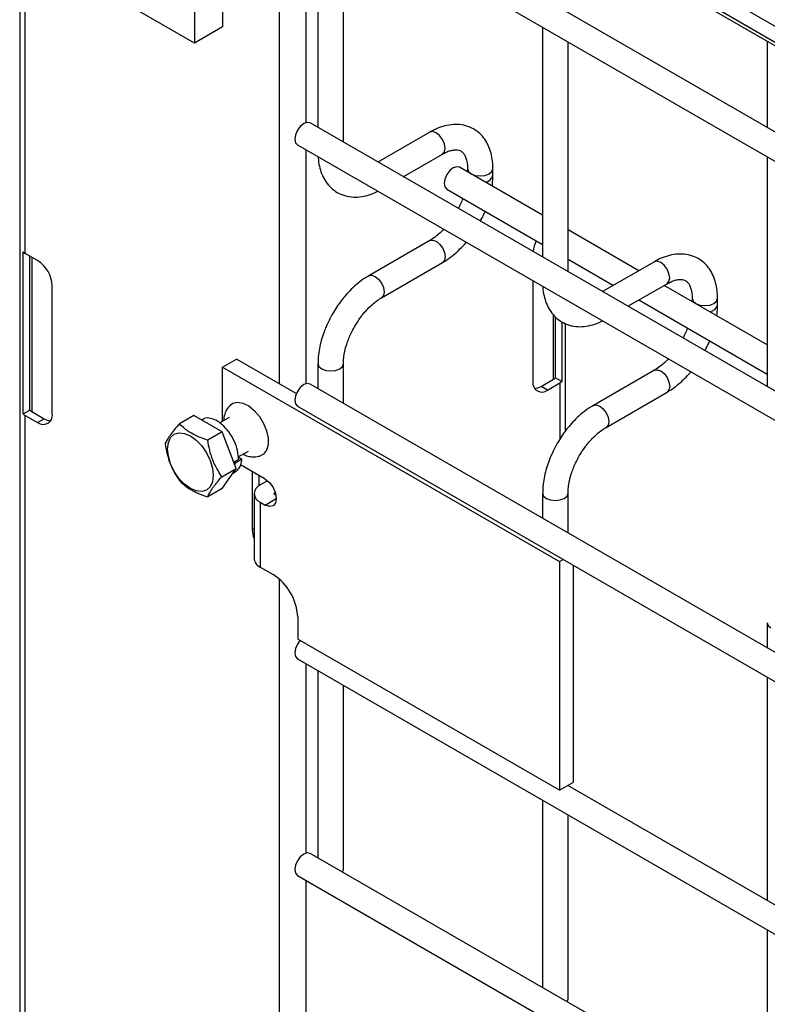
# Model space of a CAD drawing. Header units: inches. Extents: x 0.1 to 10.7, y 0.1 to 8.
# Tile 26 of 42: x 8.145 to 8.341, y 5.658 to 5.916. Entities that reach past the tile are written whole.
import ezdxf

# ---------------------------------------------------------------- set-up
doc = ezdxf.new("R2010")
doc.units = ezdxf.units.IN
doc.header["$MEASUREMENT"] = 0

msp = doc.modelspace()

# ---------------------------------------------------------------- linework, layer by layer
for p, q in [((8.144532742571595, 7.974760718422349), (8.144532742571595, 5.554907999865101)), ((8.145997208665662, 5.85481696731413), (8.145997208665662, 6.8329648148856)), ((8.529636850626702, 5.806467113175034), (8.186029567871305, 6.004827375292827)), ((8.703952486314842, 5.701647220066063), (8.183535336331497, 6.002077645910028)), ((8.185259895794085, 6.000200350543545), (8.703952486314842, 5.700765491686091)), ((8.19033869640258, 5.997268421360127), (8.19033869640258, 5.910024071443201)), ((8.19770439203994, 5.993016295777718), (8.197704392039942, 5.914276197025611)), ((8.212583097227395, 5.984427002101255), (8.212583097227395, 5.82063056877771)), ((8.703952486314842, 5.678125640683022), (8.220701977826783, 5.95710022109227)), ((8.217368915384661, 5.951326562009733), (8.703952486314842, 5.670427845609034)), ((8.21965416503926, 5.889151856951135), (8.21965416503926, 5.950007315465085)), ((8.222773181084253, 5.948206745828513), (8.222773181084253, 5.887859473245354)), ((8.229439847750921, 5.884010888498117), (8.229439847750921, 5.944358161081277)), ((8.19033869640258, 5.910024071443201), (8.153510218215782, 5.93128469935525)), ((8.197704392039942, 5.914276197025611), (8.19033869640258, 5.910024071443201)), ((8.281698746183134, 5.914189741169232), (8.281698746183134, 5.853842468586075)), ((8.2883654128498, 5.849993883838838), (8.2883654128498, 5.910341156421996)), ((8.340624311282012, 5.91051038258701), (8.340624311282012, 5.887870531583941)), ((8.703952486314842, 5.610080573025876), (8.220701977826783, 5.889055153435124)), ((8.252076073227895, 5.886631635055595), (8.23848808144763, 5.878787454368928)), ((8.217368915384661, 5.883281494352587), (8.703952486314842, 5.602382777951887)), ((8.21965416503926, 5.820616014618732), (8.21965416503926, 5.881962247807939)), ((8.245155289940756, 5.874938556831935), (8.255409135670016, 5.880857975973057)), ((8.340624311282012, 5.880172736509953), (8.340624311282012, 5.819825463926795)), ((8.281698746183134, 5.864851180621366), (8.25991694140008, 5.877425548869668)), ((8.261988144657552, 5.877058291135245), (8.261988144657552, 5.876229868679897)), ((8.268654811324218, 5.875323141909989), (8.268654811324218, 5.877058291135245)), ((8.25658387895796, 5.87165188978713), (8.281698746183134, 5.857153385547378)), ((8.306948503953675, 5.850274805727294), (8.2883654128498, 5.861002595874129)), ((8.252076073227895, 5.858154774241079), (8.23607778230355, 5.848919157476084)), ((8.145457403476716, 5.812657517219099), (8.145457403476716, 5.855185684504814)), ((8.149238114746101, 5.852946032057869), (8.145997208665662, 5.85481696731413)), ((8.147214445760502, 5.813671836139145), (8.147214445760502, 5.854114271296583)), ((8.14770605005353, 5.85383047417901), (8.14770605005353, 5.813275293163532)), ((8.23941084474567, 5.843145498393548), (8.255409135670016, 5.852381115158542)), ((8.2883654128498, 5.85330480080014), (8.30028129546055, 5.8464259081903)), ((8.311001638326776, 5.852614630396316), (8.29741364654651, 5.844770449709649)), ((8.279168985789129, 5.847605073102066), (8.279168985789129, 5.821135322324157)), ((8.304080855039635, 5.840921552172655), (8.314334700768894, 5.846840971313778)), ((8.153068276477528, 5.812629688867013), (8.153068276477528, 5.846311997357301)), ((8.340624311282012, 5.830834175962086), (8.3136157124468, 5.8464259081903)), ((8.306948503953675, 5.842577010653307), (8.340624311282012, 5.823136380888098)), ((8.32091370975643, 5.843041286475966), (8.32091370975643, 5.842212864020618)), ((8.327580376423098, 5.841306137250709), (8.327580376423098, 5.843041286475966)), ((8.284531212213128, 5.821780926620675), (8.284531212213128, 5.838681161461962)), ((8.285022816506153, 5.838157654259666), (8.285022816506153, 5.822177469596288)), ((8.286779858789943, 5.836841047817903), (8.286779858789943, 5.821163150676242)), ((8.287704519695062, 5.808232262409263), (8.287704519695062, 5.836378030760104)), ((8.197733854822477, 5.824950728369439), (8.201416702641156, 5.827076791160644)), ((8.217083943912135, 5.818032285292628), (8.201416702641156, 5.827076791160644)), ((8.222773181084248, 5.825875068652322), (8.222773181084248, 5.819323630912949)), ((8.229439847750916, 5.815475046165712), (8.229439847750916, 5.825875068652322)), ((8.197733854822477, 5.810768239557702), (8.197733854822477, 5.824950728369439)), ((8.197733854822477, 5.824950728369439), (8.286122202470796, 5.773925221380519)), ((8.311001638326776, 5.8241377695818), (8.295003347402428, 5.814902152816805)), ((8.281290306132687, 5.819909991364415), (8.284531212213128, 5.821780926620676)), ((8.282999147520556, 5.818923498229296), (8.286240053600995, 5.820794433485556)), ((8.286779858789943, 5.821163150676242), (8.285022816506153, 5.822177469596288)), ((8.286240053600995, 5.820794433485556), (8.286240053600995, 5.806098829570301)), ((8.703952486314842, 5.541544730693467), (8.220701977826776, 5.820519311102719)), ((8.282999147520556, 5.818923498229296), (8.281290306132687, 5.819909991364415)), ((8.298336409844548, 5.809128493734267), (8.314334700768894, 5.818364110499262)), ((8.145457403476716, 5.812657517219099), (8.147214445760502, 5.813671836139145)), ((8.14770605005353, 5.813275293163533), (8.150946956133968, 5.811404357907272)), ((8.217368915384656, 5.814745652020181), (8.703952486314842, 5.53384693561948)), ((8.145997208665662, 5.552866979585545), (8.145997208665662, 5.812288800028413)), ((8.145997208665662, 5.812288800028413), (8.149238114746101, 5.810417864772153)), ((8.149238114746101, 5.810417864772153), (8.150946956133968, 5.811404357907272)), ((8.190182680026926, 5.812258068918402), (8.186421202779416, 5.810086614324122)), ((8.197624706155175, 5.807961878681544), (8.190182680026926, 5.812258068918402)), ((8.192466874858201, 5.811219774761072), (8.192224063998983, 5.811079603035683)), ((8.199472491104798, 5.811771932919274), (8.196984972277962, 5.810335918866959)), ((8.197624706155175, 5.807961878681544), (8.193863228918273, 5.805790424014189)), ((8.201345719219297, 5.798371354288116), (8.197624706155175, 5.807961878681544)), ((8.201871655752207, 5.801377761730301), (8.204572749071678, 5.802937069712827)), ((8.2019427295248, 5.800675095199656), (8.200724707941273, 5.799971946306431)), ((8.200734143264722, 5.799947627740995), (8.201038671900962, 5.799749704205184)), ((8.202806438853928, 5.800770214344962), (8.201038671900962, 5.799749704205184)), ((8.201861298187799, 5.801384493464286), (8.202806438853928, 5.800770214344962)), ((8.197584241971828, 5.796199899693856), (8.201345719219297, 5.798371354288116)), ((8.197624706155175, 5.793077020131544), (8.201345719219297, 5.798371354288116)), ((8.200412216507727, 5.797043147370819), (8.201033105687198, 5.797401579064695)), ((8.201038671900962, 5.799749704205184), (8.200948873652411, 5.799394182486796)), ((8.208900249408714, 5.795539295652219), (8.202416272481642, 5.799282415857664)), ((8.20551202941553, 5.797495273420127), (8.20551202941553, 5.782354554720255)), ((8.207220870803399, 5.796508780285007), (8.207220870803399, 5.793758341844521)), ((8.209430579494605, 5.79506195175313), (8.207633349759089, 5.794024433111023)), ((8.209430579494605, 5.79506195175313), (8.209823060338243, 5.794835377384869)), ((8.197624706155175, 5.793077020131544), (8.19386322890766, 5.790905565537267)), ((8.20599802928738, 5.791745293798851), (8.20599802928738, 5.774734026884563)), ((8.208900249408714, 5.788734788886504), (8.211846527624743, 5.790435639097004)), ((8.211316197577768, 5.791898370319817), (8.211567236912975, 5.792043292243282)), ((8.211316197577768, 5.791898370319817), (8.211316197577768, 5.791592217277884)), ((8.211753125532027, 5.791339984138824), (8.211316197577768, 5.791592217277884)), ((8.281698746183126, 5.791858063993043), (8.281698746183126, 5.78530662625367)), ((8.288365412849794, 5.781458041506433), (8.288365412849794, 5.791858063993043)), ((8.207633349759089, 5.789466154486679), (8.207633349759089, 5.772454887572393)), ((8.207633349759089, 5.789466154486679), (8.208900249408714, 5.788734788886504)), ((8.20551202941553, 5.782354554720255), (8.20599802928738, 5.782635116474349)), ((8.286122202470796, 5.773925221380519), (8.287100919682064, 5.774490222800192)), ((8.207633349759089, 5.772454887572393), (8.211021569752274, 5.770498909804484)), ((8.286122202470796, 5.773925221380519), (8.286122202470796, 5.713875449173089)), ((8.289805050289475, 5.716001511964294), (8.289805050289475, 5.772929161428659)), ((8.212583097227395, 5.769374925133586), (8.212583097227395, 5.514427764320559)), ((8.217444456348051, 5.759374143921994), (8.217444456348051, 5.753522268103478)), ((8.340624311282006, 5.757841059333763), (8.340624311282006, 5.75128962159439)), ((8.286122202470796, 5.713875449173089), (8.217444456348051, 5.753522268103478)), ((8.217368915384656, 5.748401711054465), (8.703952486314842, 5.467502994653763)), ((8.21965416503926, 5.69739575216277), (8.21965416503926, 5.747082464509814)), ((8.222773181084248, 5.745281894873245), (8.222773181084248, 5.696103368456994)), ((8.340624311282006, 5.743591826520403), (8.340624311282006, 5.684945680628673)), ((8.229439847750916, 5.693051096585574), (8.229439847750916, 5.741433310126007)), ((8.286122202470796, 5.713875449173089), (8.289805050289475, 5.716001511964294)), ((8.703952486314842, 5.47520078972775), (8.28831662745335, 5.715142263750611)), ((8.288365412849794, 5.715114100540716), (8.288365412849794, 5.715170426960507)), ((8.281698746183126, 5.711264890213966), (8.281698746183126, 5.662086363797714)), ((8.288365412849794, 5.659034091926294), (8.288365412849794, 5.707416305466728)), ((8.703952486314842, 5.418324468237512), (8.220701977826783, 5.69729904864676)), ((8.217368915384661, 5.691525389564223), (8.703952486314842, 5.410626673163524)), ((8.229228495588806, 5.692376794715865), (8.229439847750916, 5.693051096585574)), ((8.21965416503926, 5.514427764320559), (8.21965416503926, 5.690206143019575)), ((8.340624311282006, 5.677247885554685), (8.340624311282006, 5.628069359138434)), ((8.288154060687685, 5.658359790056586), (8.288365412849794, 5.659034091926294))]:
    msp.add_line(p, q)
at = {"flags": 128}
for points in [[(8.220701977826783, 5.889055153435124), (8.219937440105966, 5.889203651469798), (8.219035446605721, 5.888890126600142), (8.218133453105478, 5.888162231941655), (8.217368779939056, 5.887130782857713), (8.216857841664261, 5.885952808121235), (8.216678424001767, 5.884807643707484), (8.216857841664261, 5.883869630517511), (8.217368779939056, 5.883281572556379), (8.217368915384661, 5.883281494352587)], [(8.255409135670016, 5.880857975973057), (8.255409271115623, 5.88085805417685), (8.255920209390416, 5.881446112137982), (8.256099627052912, 5.882384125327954), (8.255920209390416, 5.883529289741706), (8.255409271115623, 5.884707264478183), (8.2546445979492, 5.885738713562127), (8.253742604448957, 5.886466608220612), (8.252840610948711, 5.886780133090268), (8.252076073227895, 5.886631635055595)], [(8.25991694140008, 5.877425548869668), (8.259152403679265, 5.877574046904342), (8.25825041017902, 5.877260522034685), (8.257348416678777, 5.876532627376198), (8.256583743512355, 5.875501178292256), (8.25607280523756, 5.874323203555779), (8.255893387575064, 5.873178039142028), (8.25607280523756, 5.872240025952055), (8.256583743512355, 5.871651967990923), (8.25658387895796, 5.87165188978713)], [(8.261988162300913, 5.877052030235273), (8.262241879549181, 5.876321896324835), (8.26296445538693, 5.875697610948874), (8.264045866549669, 5.875280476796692), (8.265321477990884, 5.875133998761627), (8.266597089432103, 5.875280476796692), (8.267678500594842, 5.875697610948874), (8.26840107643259, 5.876321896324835), (8.26865475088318, 5.877046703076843)], [(8.252076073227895, 5.858154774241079), (8.252840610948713, 5.858303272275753), (8.253742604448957, 5.857989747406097), (8.2546445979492, 5.85726185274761), (8.255409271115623, 5.856230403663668), (8.255920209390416, 5.85505242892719), (8.256099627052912, 5.853907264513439), (8.255920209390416, 5.852969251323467), (8.255409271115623, 5.852381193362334), (8.255409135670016, 5.852381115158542)], [(8.314334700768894, 5.846840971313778), (8.3143348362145, 5.846841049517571), (8.314845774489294, 5.847429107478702), (8.315025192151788, 5.848367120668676), (8.314845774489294, 5.849512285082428), (8.3143348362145, 5.850690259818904), (8.313570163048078, 5.851721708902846), (8.312668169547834, 5.852449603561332), (8.311766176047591, 5.85276312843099), (8.311001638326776, 5.852614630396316)], [(8.236062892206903, 5.848910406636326), (8.236077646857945, 5.848919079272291), (8.236842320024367, 5.849067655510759), (8.23774431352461, 5.848754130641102), (8.238646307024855, 5.848026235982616), (8.239410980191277, 5.846994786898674), (8.23992191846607, 5.845816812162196), (8.240101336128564, 5.844671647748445)], [(8.240101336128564, 5.844671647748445), (8.23992191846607, 5.843733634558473), (8.239410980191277, 5.84314557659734), (8.239401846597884, 5.843140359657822)], [(8.320913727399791, 5.843035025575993), (8.32116744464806, 5.842304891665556), (8.32189002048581, 5.841680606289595), (8.322971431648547, 5.841263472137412), (8.324247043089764, 5.841116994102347), (8.325522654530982, 5.841263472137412), (8.32660406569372, 5.841680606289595), (8.327326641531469, 5.842304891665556), (8.32758031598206, 5.843029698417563)], [(8.222773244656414, 5.825886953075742), (8.222773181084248, 5.825875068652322), (8.223026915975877, 5.825138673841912), (8.223749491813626, 5.824514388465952)], [(8.223749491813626, 5.824514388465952), (8.224830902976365, 5.824097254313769), (8.226106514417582, 5.823950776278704), (8.227382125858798, 5.824097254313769), (8.228463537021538, 5.824514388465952), (8.229186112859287, 5.825138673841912), (8.229439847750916, 5.825875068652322), (8.22943980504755, 5.825884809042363)], [(8.311001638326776, 5.8241377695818), (8.311766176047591, 5.824286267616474), (8.312668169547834, 5.823972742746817), (8.313570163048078, 5.823244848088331), (8.3143348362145, 5.822213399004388), (8.314845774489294, 5.821035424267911), (8.315025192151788, 5.81989025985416), (8.314845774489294, 5.818952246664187), (8.3143348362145, 5.818364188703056), (8.314334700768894, 5.818364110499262)], [(8.220701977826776, 5.820519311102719), (8.21993744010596, 5.820667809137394), (8.219035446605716, 5.820354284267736), (8.218133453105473, 5.81962638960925), (8.217368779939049, 5.818594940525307), (8.216857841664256, 5.817416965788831), (8.216678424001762, 5.816271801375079), (8.216857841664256, 5.815333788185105), (8.217368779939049, 5.814745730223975), (8.217368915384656, 5.814745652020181)], [(8.199769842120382, 5.81497357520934), (8.200445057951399, 5.815459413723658), (8.201674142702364, 5.815751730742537), (8.203091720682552, 5.815515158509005), (8.204592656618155, 5.814767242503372), (8.20606563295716, 5.813563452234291), (8.20740140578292, 5.811993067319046), (8.208500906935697, 5.810172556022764), (8.20928259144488, 5.80823693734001), (8.209688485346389, 5.806329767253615), (8.209688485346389, 5.804592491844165), (8.20928259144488, 5.803153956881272), (8.208500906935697, 5.802120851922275), (8.2075018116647, 5.801595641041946)], [(8.29498845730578, 5.814893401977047), (8.295003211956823, 5.814902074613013), (8.295767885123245, 5.815050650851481), (8.29666987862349, 5.814737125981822), (8.297571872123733, 5.814009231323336), (8.298336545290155, 5.812977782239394), (8.29884748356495, 5.811799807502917), (8.299026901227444, 5.810654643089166)], [(8.299026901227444, 5.810654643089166), (8.29884748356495, 5.809716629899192), (8.298336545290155, 5.80912857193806), (8.298327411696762, 5.809123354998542)], [(8.183317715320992, 5.803461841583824), (8.183521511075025, 5.805131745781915), (8.184119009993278, 5.806452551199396), (8.185069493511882, 5.807334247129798), (8.186308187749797, 5.807716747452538), (8.187750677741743, 5.807573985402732), (8.1892986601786, 5.806915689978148), (8.190846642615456, 5.805786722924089), (8.192289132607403, 5.804264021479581), (8.193527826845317, 5.802451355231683), (8.194478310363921, 5.800472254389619), (8.195075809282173, 5.798461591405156), (8.195279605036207, 5.796556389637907), (8.195075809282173, 5.794886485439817), (8.194478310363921, 5.793565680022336), (8.193527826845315, 5.792683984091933), (8.192289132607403, 5.792301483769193), (8.190846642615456, 5.792444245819), (8.1892986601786, 5.793102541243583), (8.187750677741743, 5.794231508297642), (8.186308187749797, 5.795754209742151), (8.18506949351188, 5.797566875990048), (8.184119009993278, 5.799545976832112), (8.183521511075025, 5.801556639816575), (8.183317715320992, 5.803461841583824)], [(8.208900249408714, 5.795539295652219), (8.21002774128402, 5.79462942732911), (8.210983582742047, 5.793340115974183), (8.21162225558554, 5.791867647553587), (8.211846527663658, 5.790436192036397), (8.21162225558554, 5.789263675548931), (8.210983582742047, 5.788528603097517), (8.21002774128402, 5.788342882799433), (8.208900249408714, 5.788734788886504)], [(8.281698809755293, 5.791869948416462), (8.281698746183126, 5.791858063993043), (8.281952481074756, 5.791121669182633), (8.282675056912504, 5.790497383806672)], [(8.282675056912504, 5.790497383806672), (8.283756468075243, 5.79008024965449), (8.28503207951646, 5.789933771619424), (8.286307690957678, 5.79008024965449), (8.287389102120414, 5.790497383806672), (8.288111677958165, 5.791121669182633), (8.288365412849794, 5.791858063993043), (8.288365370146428, 5.791867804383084)], [(8.34062437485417, 5.757852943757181), (8.340624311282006, 5.757841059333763), (8.340878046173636, 5.757104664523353), (8.341600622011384, 5.756480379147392)], [(8.218038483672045, 5.753179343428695), (8.217368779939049, 5.752250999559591), (8.216857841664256, 5.751073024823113), (8.216678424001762, 5.749927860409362), (8.216857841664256, 5.74898984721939), (8.217368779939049, 5.748401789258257), (8.217368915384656, 5.748401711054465)], [(8.220701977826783, 5.69729904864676), (8.219937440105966, 5.697447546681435), (8.219035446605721, 5.697134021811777), (8.218133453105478, 5.696406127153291), (8.217368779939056, 5.695374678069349), (8.216857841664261, 5.694196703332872), (8.216678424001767, 5.693051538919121), (8.216857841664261, 5.692113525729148), (8.217368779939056, 5.691525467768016), (8.217368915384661, 5.691525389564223)]]:
    msp.add_lwpolyline(points, dxfattribs=at)
for centre, radius, start, end in [((8.266443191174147, 5.875812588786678), 0.002267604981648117, 274.6289624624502, 347.2349655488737), ((8.287061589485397, 5.854478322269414), 0.00791354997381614, 152.6424493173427, 174.1069761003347), ((8.148052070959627, 5.85840480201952), 0.004134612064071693, 231.1305516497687, 240.1989179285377), ((8.144752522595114, 5.845933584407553), 0.008324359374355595, 2.605478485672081, 57.39452165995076), ((8.32536875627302, 5.841795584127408), 0.002267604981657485, 274.628962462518, 347.2349655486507), ((8.281503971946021, 5.820756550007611), 0.002365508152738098, 170.7859630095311, 309.2032852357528), ((8.28362083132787, 5.82341254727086), 0.001868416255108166, 299.1598184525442, 318.6215883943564), ((8.284185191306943, 5.824382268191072), 0.004134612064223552, 299.8010820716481, 308.8694483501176), ((8.279485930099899, 5.822760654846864), 0.003373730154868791, 271.5109125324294, 302.3324622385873), ((8.148616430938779, 5.814906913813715), 0.00186841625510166, 221.3784116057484, 240.8401815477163), ((8.148052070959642, 5.81587663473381), 0.00413461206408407, 231.130551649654, 240.1989179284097), ((8.150733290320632, 5.812250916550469), 0.00236550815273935, 230.7967147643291, 9.214036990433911), ((8.152751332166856, 5.814255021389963), 0.003373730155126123, 237.6675377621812, 268.4890874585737), ((8.208498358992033, 5.791745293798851), 0.002437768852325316, 110.7834207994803, 249.2165792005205), ((8.211374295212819, 5.791745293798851), 0.0001637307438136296, 110.7834208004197, 249.2165791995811), ((8.212611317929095, 5.782503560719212), 0.007100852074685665, 181.2023967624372, 201.3557502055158), ((8.20879224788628, 5.775012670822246), 0.002808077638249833, 185.69479925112, 245.6253417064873), ((8.203499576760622, 5.758739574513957), 0.01395931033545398, 2.605478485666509, 57.39452165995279)]:
    msp.add_arc(centre, radius, start, end)
for points, knots in [([(8.26862763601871, 5.877047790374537), (8.268627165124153, 5.87754032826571), (8.26862599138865, 5.878768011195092), (8.268324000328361, 5.880619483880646), (8.26773577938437, 5.882584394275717), (8.266829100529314, 5.884383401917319), (8.26559801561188, 5.885968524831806), (8.264023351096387, 5.887275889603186), (8.262092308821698, 5.888227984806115), (8.259943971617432, 5.888688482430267), (8.257701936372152, 5.88866091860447), (8.255492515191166, 5.888187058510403), (8.253601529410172, 5.887489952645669), (8.252483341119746, 5.886827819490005), (8.252081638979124, 5.886589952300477)], [0, 0, 0, 0, 0.05556675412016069, 0.1385037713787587, 0.2224246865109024, 0.3069596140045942, 0.3921986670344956, 0.479244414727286, 0.5704973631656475, 0.6694987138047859, 0.7607129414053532, 0.8540395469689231, 0.947564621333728, 1, 1, 1, 1]), ([(8.22282293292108, 5.880132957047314), (8.22282436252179, 5.880021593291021), (8.222835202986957, 5.879177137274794), (8.223107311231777, 5.877691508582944), (8.223679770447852, 5.875715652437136), (8.22458517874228, 5.873911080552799), (8.225810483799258, 5.872317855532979), (8.227380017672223, 5.871001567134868), (8.229305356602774, 5.870038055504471), (8.231450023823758, 5.86956503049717), (8.233692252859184, 5.869574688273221), (8.235903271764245, 5.870048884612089), (8.237498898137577, 5.870589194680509), (8.238326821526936, 5.871059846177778), (8.238434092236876, 5.871120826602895)], [0, 0, 0, 0, 0.01372299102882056, 0.1040595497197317, 0.1954722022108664, 0.2875577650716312, 0.380399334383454, 0.4751661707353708, 0.5744314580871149, 0.6820269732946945, 0.7813073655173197, 0.8829200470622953, 0.9848304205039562, 1, 1, 1, 1]), ([(8.255405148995, 5.880845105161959), (8.255760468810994, 5.881040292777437), (8.256526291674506, 5.881460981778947), (8.257595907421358, 5.881824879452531), (8.25858464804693, 5.882006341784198), (8.259413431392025, 5.881985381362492), (8.260107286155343, 5.881790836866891), (8.260646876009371, 5.881441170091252), (8.261173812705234, 5.880796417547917), (8.261608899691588, 5.87989001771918), (8.261889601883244, 5.878657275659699), (8.262019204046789, 5.877681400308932), (8.261984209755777, 5.877087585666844), (8.261982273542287, 5.877054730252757)], [0, 0, 0, 0, 0.07642751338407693, 0.1647246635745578, 0.2545582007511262, 0.3485318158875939, 0.4536210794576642, 0.5897326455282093, 0.6957056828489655, 0.7966578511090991, 0.8959306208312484, 0.9942419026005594, 1, 1, 1, 1]), ([(8.268453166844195, 5.872497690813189), (8.268545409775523, 5.873218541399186), (8.268668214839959, 5.874178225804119), (8.268635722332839, 5.875086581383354), (8.26862763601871, 5.87531264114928)], [0, 0, 0, 0, 0.7511329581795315, 0.9999999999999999, 0.9999999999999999, 0.9999999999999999, 0.9999999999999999]), ([(8.260763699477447, 5.869238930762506), (8.260720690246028, 5.869116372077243), (8.26051207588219, 5.868521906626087), (8.260129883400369, 5.867631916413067), (8.259732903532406, 5.866890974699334), (8.259582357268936, 5.866609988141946)], [0, 0, 0, 0, 0.1388368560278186, 0.6734219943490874, 1, 1, 1, 1]), ([(8.265347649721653, 5.863281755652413), (8.265673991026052, 5.863882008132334), (8.266135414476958, 5.864730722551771), (8.266496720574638, 5.865610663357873), (8.266602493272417, 5.865868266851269)], [0, 0, 0, 0, 0.7072490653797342, 1, 1, 1, 1]), ([(8.255738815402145, 5.861131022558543), (8.255402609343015, 5.860786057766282), (8.254662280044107, 5.860026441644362), (8.253480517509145, 5.859070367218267), (8.252580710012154, 5.858423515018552), (8.252130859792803, 5.858193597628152), (8.25207875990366, 5.858166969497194)], [0, 0, 0, 0, 0.2789557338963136, 0.6142634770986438, 0.9553255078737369, 1, 1, 1, 1]), ([(8.25540337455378, 5.852422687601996), (8.255706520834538, 5.852587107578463), (8.25668977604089, 5.853120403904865), (8.258243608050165, 5.854311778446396), (8.259981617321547, 5.85589018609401), (8.261093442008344, 5.85704736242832), (8.261601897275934, 5.857679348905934), (8.261638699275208, 5.857725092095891)], [0, 0, 0, 0, 0.1354788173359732, 0.4394256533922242, 0.7219268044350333, 0.9798730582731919, 1, 1, 1, 1]), ([(8.327553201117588, 5.843030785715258), (8.327552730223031, 5.843523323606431), (8.327551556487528, 5.844751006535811), (8.32724956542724, 5.846602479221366), (8.32666134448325, 5.848567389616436), (8.32575466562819, 5.85036639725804), (8.32452358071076, 5.851951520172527), (8.322948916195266, 5.853258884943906), (8.321017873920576, 5.854210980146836), (8.31886953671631, 5.854671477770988), (8.31662750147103, 5.854643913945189), (8.314418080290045, 5.854170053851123), (8.312527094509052, 5.85347294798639), (8.311408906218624, 5.852810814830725), (8.311007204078, 5.852572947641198)], [0, 0, 0, 0, 0.05556675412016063, 0.1385037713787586, 0.2224246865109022, 0.3069596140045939, 0.3921986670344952, 0.4792444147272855, 0.570497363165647, 0.6694987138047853, 0.7607129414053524, 0.8540395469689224, 0.9475646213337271, 1, 1, 1, 1]), ([(8.236083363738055, 5.848878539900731), (8.235805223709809, 5.848729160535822), (8.23484337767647, 5.848212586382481), (8.233306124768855, 5.84703689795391), (8.231540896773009, 5.845463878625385), (8.230082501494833, 5.843898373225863), (8.22882221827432, 5.842344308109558), (8.227687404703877, 5.840769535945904), (8.226984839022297, 5.839603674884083), (8.226627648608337, 5.839010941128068)], [0, 0, 0, 0, 0.07605989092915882, 0.2630254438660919, 0.4373557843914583, 0.5977889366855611, 0.7196049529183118, 0.8574447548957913, 1, 1, 1, 1]), ([(8.31433071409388, 5.846828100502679), (8.314686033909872, 5.847023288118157), (8.315451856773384, 5.847443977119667), (8.316521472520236, 5.847807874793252), (8.31751021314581, 5.847989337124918), (8.318338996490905, 5.847968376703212), (8.31903285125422, 5.847773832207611), (8.31957244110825, 5.847424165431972), (8.320099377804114, 5.846779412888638), (8.320534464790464, 5.845873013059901), (8.320815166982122, 5.84464027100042), (8.320944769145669, 5.843664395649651), (8.320909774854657, 5.843070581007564), (8.320907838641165, 5.843037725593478)], [0, 0, 0, 0, 0.07642751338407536, 0.1647246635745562, 0.2545582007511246, 0.3485318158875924, 0.4536210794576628, 0.5897326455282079, 0.6957056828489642, 0.7966578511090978, 0.8959306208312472, 0.9942419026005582, 1, 1, 1, 1]), ([(8.281748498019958, 5.846115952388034), (8.28174992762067, 5.846004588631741), (8.281760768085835, 5.845160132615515), (8.282032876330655, 5.843674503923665), (8.28260533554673, 5.841698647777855), (8.283510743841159, 5.839894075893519), (8.284736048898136, 5.8383008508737), (8.286305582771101, 5.836984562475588), (8.288230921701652, 5.836021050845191), (8.290375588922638, 5.835548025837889), (8.292617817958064, 5.835557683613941), (8.294828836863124, 5.836031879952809), (8.296424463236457, 5.83657219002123), (8.297252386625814, 5.837042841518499), (8.297359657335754, 5.837103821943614)], [0, 0, 0, 0, 0.01372299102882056, 0.1040595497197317, 0.1954722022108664, 0.2875577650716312, 0.380399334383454, 0.4751661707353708, 0.5744314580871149, 0.6820269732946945, 0.7813073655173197, 0.8829200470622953, 0.9848304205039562, 1, 1, 1, 1]), ([(8.232401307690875, 5.835677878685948), (8.232863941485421, 5.836428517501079), (8.233514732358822, 5.837484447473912), (8.23460324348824, 5.83890294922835), (8.235566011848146, 5.840023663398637), (8.236748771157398, 5.841200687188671), (8.237982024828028, 5.842215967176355), (8.238892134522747, 5.842867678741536), (8.239350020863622, 5.843102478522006), (8.239408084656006, 5.843132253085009)], [0, 0, 0, 0, 0.2331289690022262, 0.3279444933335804, 0.4832131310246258, 0.6411945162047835, 0.8069209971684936, 0.9755159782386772, 1, 1, 1, 1]), ([(8.327378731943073, 5.838480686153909), (8.327470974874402, 5.839201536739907), (8.327593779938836, 5.840161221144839), (8.327561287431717, 5.841069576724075), (8.327553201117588, 5.84129563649)], [0, 0, 0, 0, 0.7511329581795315, 0.9999999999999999, 0.9999999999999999, 0.9999999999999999, 0.9999999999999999]), ([(8.226627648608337, 5.839010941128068), (8.226116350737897, 5.838065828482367), (8.22539658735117, 5.836735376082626), (8.224542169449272, 5.83470099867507), (8.223915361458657, 5.832954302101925), (8.223341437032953, 5.830879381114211), (8.222952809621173, 5.828745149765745), (8.222762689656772, 5.827054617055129), (8.222793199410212, 5.826122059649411), (8.222800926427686, 5.825885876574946)], [0, 0, 0, 0, 0.2211311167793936, 0.3112903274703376, 0.4598799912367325, 0.6125684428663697, 0.7749694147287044, 0.9430078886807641, 1, 1, 1, 1]), ([(8.229449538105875, 5.8258817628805), (8.22946163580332, 5.826369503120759), (8.229486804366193, 5.827384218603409), (8.229782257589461, 5.829113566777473), (8.230226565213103, 5.830787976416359), (8.230776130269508, 5.832336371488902), (8.231449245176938, 5.83393030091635), (8.232050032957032, 5.835033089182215), (8.232401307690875, 5.835677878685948)], [0, 0, 0, 0, 0.1694043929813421, 0.3524360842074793, 0.5340975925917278, 0.6676089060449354, 0.8056541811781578, 1, 1, 1, 1]), ([(8.319689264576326, 5.835221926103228), (8.319646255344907, 5.835099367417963), (8.31943764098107, 5.834504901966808), (8.319055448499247, 5.833614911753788), (8.318658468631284, 5.832873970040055), (8.318507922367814, 5.832592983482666)], [0, 0, 0, 0, 0.1388368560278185, 0.6734219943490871, 1, 1, 1, 1]), ([(8.324273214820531, 5.829264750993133), (8.32459955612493, 5.829865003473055), (8.325060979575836, 5.830713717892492), (8.325422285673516, 5.831593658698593), (8.325528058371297, 5.83185126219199)], [0, 0, 0, 0, 0.7072490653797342, 1, 1, 1, 1]), ([(8.314664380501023, 5.827114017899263), (8.314328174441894, 5.826769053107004), (8.313587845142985, 5.826009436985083), (8.312406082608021, 5.82505336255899), (8.311506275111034, 5.824406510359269), (8.311056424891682, 5.824176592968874), (8.311004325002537, 5.824149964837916)], [0, 0, 0, 0, 0.2789557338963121, 0.6142634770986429, 0.9553255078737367, 1, 1, 1, 1]), ([(8.314328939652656, 5.818405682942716), (8.314632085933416, 5.818570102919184), (8.315615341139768, 5.819103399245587), (8.317169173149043, 5.820294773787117), (8.318907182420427, 5.82187318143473), (8.320019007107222, 5.823030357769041), (8.320527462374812, 5.823662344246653), (8.320564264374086, 5.823708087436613)], [0, 0, 0, 0, 0.1354788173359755, 0.4394256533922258, 0.7219268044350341, 0.979873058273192, 1, 1, 1, 1]), ([(8.1998022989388, 5.814912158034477), (8.199605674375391, 5.814739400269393), (8.199000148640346, 5.814207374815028), (8.198407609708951, 5.81296102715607), (8.19804125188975, 5.81178109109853), (8.198046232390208, 5.811086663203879), (8.198047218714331, 5.810949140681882)], [0, 0, 0, 0, 0.1743008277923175, 0.5367774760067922, 0.9082647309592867, 1, 1, 1, 1]), ([(8.295008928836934, 5.814861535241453), (8.294730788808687, 5.814712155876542), (8.293768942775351, 5.8141955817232), (8.292231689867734, 5.813019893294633), (8.290466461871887, 5.811446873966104), (8.289008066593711, 5.809881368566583), (8.2877477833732, 5.808327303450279), (8.286612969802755, 5.806752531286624), (8.285910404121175, 5.805586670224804), (8.285553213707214, 5.804993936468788)], [0, 0, 0, 0, 0.07605989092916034, 0.2630254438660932, 0.4373557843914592, 0.5977889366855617, 0.7196049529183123, 0.8574447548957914, 1, 1, 1, 1]), ([(8.2019427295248, 5.800675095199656), (8.201894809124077, 5.801467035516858), (8.201798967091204, 5.803050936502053), (8.20085725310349, 5.805637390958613), (8.199443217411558, 5.808015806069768), (8.197873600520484, 5.809735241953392), (8.196199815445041, 5.810972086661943), (8.194547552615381, 5.811611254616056), (8.193175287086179, 5.811676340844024), (8.19264983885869, 5.811240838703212), (8.192520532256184, 5.811133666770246)], [0, 0, 0, 0, 0.1432031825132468, 0.2864100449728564, 0.4296218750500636, 0.5728290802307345, 0.6668427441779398, 0.8100470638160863, 0.953254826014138, 1, 1, 1, 1]), ([(8.186421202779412, 5.810086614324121), (8.185462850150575, 5.809019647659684), (8.184622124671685, 5.808012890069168), (8.183830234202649, 5.80688702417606), (8.183684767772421, 5.806668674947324), (8.183422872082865, 5.806251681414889), (8.18330570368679, 5.80605203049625), (8.182990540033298, 5.805476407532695), (8.182828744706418, 5.80512367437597), (8.182700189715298, 5.804792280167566)], [0, 0, 0, 0, 0.5000000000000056, 0.5000000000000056, 0.6250000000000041, 0.6250000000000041, 0.7500000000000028, 0.7500000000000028, 1, 1, 1, 1]), ([(8.193863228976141, 5.805790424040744), (8.192297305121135, 5.806289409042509), (8.190839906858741, 5.806872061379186), (8.189257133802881, 5.807784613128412), (8.188952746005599, 5.807975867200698), (8.18837648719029, 5.808369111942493), (8.188103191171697, 5.808571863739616), (8.187322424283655, 5.809196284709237), (8.18685392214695, 5.809634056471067), (8.18642120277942, 5.810086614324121)], [0, 0, 0, 0, 0.5000000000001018, 0.5000000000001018, 0.6250000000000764, 0.6250000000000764, 0.750000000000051, 0.750000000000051, 1, 1, 1, 1]), ([(8.291326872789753, 5.801660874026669), (8.291789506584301, 5.8024115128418), (8.292440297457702, 5.803467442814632), (8.29352880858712, 5.804885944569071), (8.294491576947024, 5.806006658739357), (8.295674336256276, 5.807183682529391), (8.296907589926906, 5.808198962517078), (8.297817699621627, 5.808850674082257), (8.2982755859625, 5.809085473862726), (8.298333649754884, 5.80911524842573)], [0, 0, 0, 0, 0.2331289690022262, 0.3279444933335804, 0.4832131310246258, 0.6411945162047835, 0.8069209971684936, 0.9755159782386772, 1, 1, 1, 1]), ([(8.19758424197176, 5.796199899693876), (8.196625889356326, 5.797563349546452), (8.19578516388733, 5.799023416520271), (8.194993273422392, 5.801061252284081), (8.194847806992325, 5.801478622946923), (8.19458591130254, 5.802319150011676), (8.19446874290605, 5.802744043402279), (8.194153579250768, 5.804030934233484), (8.193991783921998, 5.804905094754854), (8.193863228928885, 5.805790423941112)], [0, 0, 0, 0, 0.4999999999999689, 0.4999999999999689, 0.6249999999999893, 0.6249999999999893, 0.7500000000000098, 0.7500000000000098, 1, 1, 1, 1]), ([(8.182700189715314, 5.804792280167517), (8.182956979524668, 5.803023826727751), (8.183349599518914, 5.801305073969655), (8.184139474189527, 5.799266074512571), (8.18431185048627, 5.798864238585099), (8.184678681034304, 5.798084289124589), (8.18487376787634, 5.797704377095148), (8.185489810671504, 5.79659118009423), (8.185941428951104, 5.795884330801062), (8.186421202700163, 5.795201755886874)], [0, 0, 0, 0, 0.5000000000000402, 0.5000000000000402, 0.6250000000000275, 0.6250000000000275, 0.750000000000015, 0.750000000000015, 1, 1, 1, 1]), ([(8.285553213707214, 5.804993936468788), (8.285041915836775, 5.804048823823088), (8.284322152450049, 5.802718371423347), (8.28346773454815, 5.800683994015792), (8.282840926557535, 5.798937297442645), (8.282267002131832, 5.796862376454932), (8.281878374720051, 5.794728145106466), (8.28168825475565, 5.79303761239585), (8.28171876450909, 5.792105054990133), (8.281726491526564, 5.791868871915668)], [0, 0, 0, 0, 0.2211311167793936, 0.3112903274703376, 0.4598799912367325, 0.6125684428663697, 0.7749694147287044, 0.9430078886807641, 1, 1, 1, 1]), ([(8.200979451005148, 5.79748768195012), (8.201297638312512, 5.797672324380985), (8.20208817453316, 5.798131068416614), (8.202634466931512, 5.799405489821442), (8.202764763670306, 5.800439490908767), (8.202806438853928, 5.800770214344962)], [0, 0, 0, 0, 0.3142084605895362, 0.7806507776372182, 0.9999999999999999, 0.9999999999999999, 0.9999999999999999, 0.9999999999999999]), ([(8.203131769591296, 5.802105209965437), (8.20319629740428, 5.802067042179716), (8.20367930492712, 5.80178134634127), (8.204700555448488, 5.801492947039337), (8.206124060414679, 5.801305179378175), (8.207047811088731, 5.801517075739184), (8.207481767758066, 5.801616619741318)], [0, 0, 0, 0, 0.04976866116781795, 0.3725314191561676, 0.7052297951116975, 1, 1, 1, 1]), ([(8.288375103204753, 5.791864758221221), (8.2883872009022, 5.792352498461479), (8.28841236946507, 5.793367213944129), (8.28870782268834, 5.795096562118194), (8.289152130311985, 5.796770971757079), (8.289701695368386, 5.798319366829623), (8.290374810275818, 5.79991329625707), (8.29097559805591, 5.801016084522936), (8.291326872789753, 5.801660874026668)], [0, 0, 0, 0, 0.1694043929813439, 0.3524360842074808, 0.534097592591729, 0.6676089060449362, 0.8056541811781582, 1, 1, 1, 1]), ([(8.18642120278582, 5.795201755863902), (8.18728556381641, 5.794297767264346), (8.188294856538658, 5.793456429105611), (8.189875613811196, 5.79254271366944), (8.190206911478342, 5.79236699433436), (8.190888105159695, 5.7920343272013), (8.19123931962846, 5.791876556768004), (8.192320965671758, 5.791425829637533), (8.193079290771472, 5.791155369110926), (8.193863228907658, 5.790905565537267)], [0, 0, 0, 0, 0.5000000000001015, 0.5000000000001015, 0.6250000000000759, 0.6250000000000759, 0.7500000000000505, 0.7500000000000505, 1, 1, 1, 1]), ([(8.193863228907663, 5.790905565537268), (8.19412001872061, 5.791567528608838), (8.1945126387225, 5.792315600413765), (8.19530251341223, 5.793440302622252), (8.195474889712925, 5.793674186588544), (8.195841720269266, 5.794151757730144), (8.196036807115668, 5.7943963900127), (8.196652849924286, 5.795145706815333), (8.197104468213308, 5.795665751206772), (8.197584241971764, 5.796199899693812)], [0, 0, 0, 0, 0.4999999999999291, 0.4999999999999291, 0.6249999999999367, 0.6249999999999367, 0.7499999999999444, 0.7499999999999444, 1, 1, 1, 1])]:
    msp.add_open_spline(points, degree=3, knots=knots)

doc.saveas('drawing.dxf')
